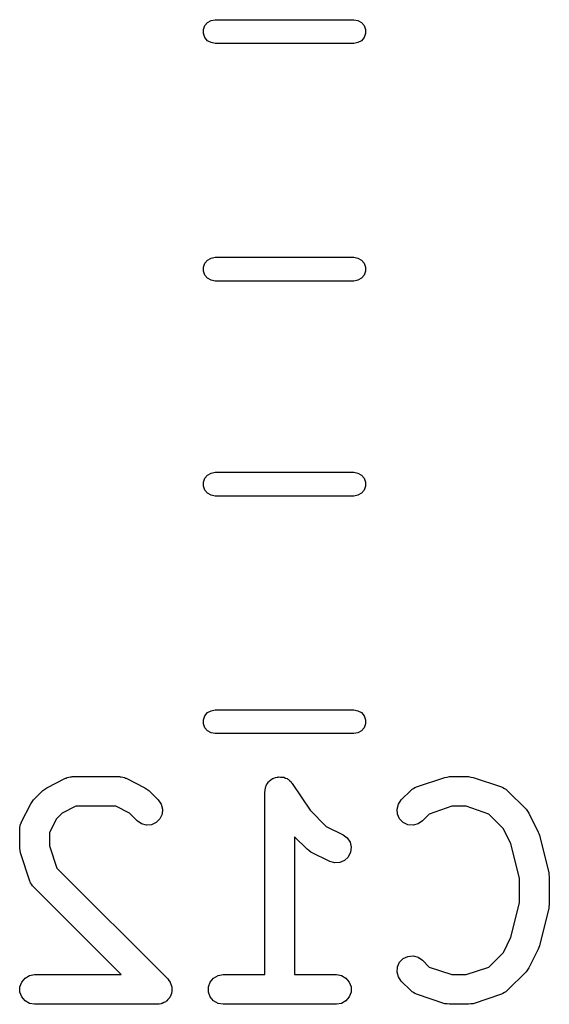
# Model space of a CAD drawing. Extents: x 48 to 353, y -143 to -50.
# Tile 7 of 70: x 93.53 to 96.21, y -120.9 to -115.93. Entities that reach past the tile are written whole.
import ezdxf

# ---------------------------------------------------------------- set-up
doc = ezdxf.new("R2010")
doc.units = 0
doc.header["$MEASUREMENT"] = 0
doc.layers.add('BLACK', color=7, linetype='CONTINUOUS')

msp = doc.modelspace()

# ---------------------------------------------------------------- linework, layer by layer
at = {"layer": 'Black'}
for p, q in [((94.4599, -115.976), (94.467, -115.956)), ((94.467, -115.956), (94.4804, -115.94)), ((94.4804, -115.94), (94.4985, -115.93)), ((94.4985, -115.93), (94.519, -115.926)), ((94.519, -115.926), (95.219, -115.926)), ((95.219, -115.926), (95.2395, -115.93)), ((95.2395, -115.93), (95.2576, -115.94)), ((95.2576, -115.94), (95.271, -115.956)), ((95.271, -115.956), (95.2781, -115.976)), ((94.4599, -115.996), (94.4599, -115.976)), ((94.467, -116.016), (94.4599, -115.996)), ((94.4804, -116.032), (94.467, -116.016)), ((95.271, -116.016), (95.2576, -116.032)), ((95.2781, -115.996), (95.271, -116.016)), ((95.2781, -115.976), (95.2781, -115.996)), ((94.4985, -116.042), (94.4804, -116.032)), ((94.519, -116.046), (94.4985, -116.042)), ((95.219, -116.046), (94.519, -116.046)), ((95.2395, -116.042), (95.219, -116.046)), ((95.2576, -116.032), (95.2395, -116.042)), ((94.4599, -117.176), (94.467, -117.156)), ((94.467, -117.156), (94.4804, -117.14)), ((94.4804, -117.14), (94.4985, -117.13)), ((94.4985, -117.13), (94.519, -117.126)), ((94.519, -117.126), (95.219, -117.126)), ((95.219, -117.126), (95.2395, -117.13)), ((95.2395, -117.13), (95.2576, -117.14)), ((95.2576, -117.14), (95.271, -117.156)), ((95.271, -117.156), (95.2781, -117.176)), ((94.4599, -117.196), (94.4599, -117.176)), ((94.467, -117.216), (94.4599, -117.196)), ((95.2781, -117.196), (95.271, -117.216)), ((95.2781, -117.176), (95.2781, -117.196)), ((94.4804, -117.232), (94.467, -117.216)), ((94.4985, -117.242), (94.4804, -117.232)), ((94.519, -117.246), (94.4985, -117.242)), ((95.219, -117.246), (94.519, -117.246)), ((95.2395, -117.242), (95.219, -117.246)), ((95.2576, -117.232), (95.2395, -117.242)), ((95.271, -117.216), (95.2576, -117.232)), ((94.4599, -118.262), (94.467, -118.242)), ((94.467, -118.242), (94.4804, -118.226)), ((94.4804, -118.226), (94.4985, -118.216)), ((94.4985, -118.216), (94.519, -118.212)), ((94.519, -118.212), (95.219, -118.212)), ((95.219, -118.212), (95.2395, -118.216)), ((95.2395, -118.216), (95.2576, -118.226)), ((95.2576, -118.226), (95.271, -118.242)), ((95.271, -118.242), (95.2781, -118.262)), ((94.4599, -118.282), (94.4599, -118.262)), ((94.467, -118.302), (94.4599, -118.282)), ((94.4804, -118.318), (94.467, -118.302)), ((95.271, -118.302), (95.2576, -118.318)), ((95.2781, -118.282), (95.271, -118.302)), ((95.2781, -118.262), (95.2781, -118.282)), ((94.4985, -118.328), (94.4804, -118.318)), ((94.519, -118.332), (94.4985, -118.328)), ((95.219, -118.332), (94.519, -118.332)), ((95.2395, -118.328), (95.219, -118.332)), ((95.2576, -118.318), (95.2395, -118.328)), ((94.4599, -119.462), (94.467, -119.442)), ((94.467, -119.442), (94.4804, -119.426)), ((94.4804, -119.426), (94.4985, -119.416)), ((94.4985, -119.416), (94.519, -119.412)), ((94.519, -119.412), (95.219, -119.412)), ((95.219, -119.412), (95.2395, -119.416)), ((95.2395, -119.416), (95.2576, -119.426)), ((95.2576, -119.426), (95.271, -119.442)), ((95.271, -119.442), (95.2781, -119.462)), ((94.4599, -119.482), (94.4599, -119.462)), ((94.467, -119.502), (94.4599, -119.482)), ((95.2781, -119.482), (95.271, -119.502)), ((95.2781, -119.462), (95.2781, -119.482)), ((94.4804, -119.518), (94.467, -119.502)), ((94.4985, -119.528), (94.4804, -119.518)), ((94.519, -119.532), (94.4985, -119.528)), ((95.219, -119.532), (94.519, -119.532)), ((95.2395, -119.528), (95.219, -119.532)), ((95.2576, -119.518), (95.2395, -119.528)), ((95.271, -119.502), (95.2576, -119.518)), ((93.7933, -119.75), (93.7976, -119.749)), ((93.7976, -119.749), (94.0357, -119.749)), ((94.0357, -119.749), (94.0399, -119.75)), ((95.6905, -119.751), (95.7023, -119.749)), ((95.7023, -119.749), (95.7976, -119.749)), ((95.7976, -119.749), (95.8094, -119.751)), ((93.6688, -119.805), (93.764, -119.757)), ((93.764, -119.757), (93.7682, -119.756)), ((93.7682, -119.756), (93.7719, -119.754)), ((93.7719, -119.754), (93.7806, -119.752)), ((93.7806, -119.752), (93.789, -119.75)), ((93.789, -119.75), (93.7933, -119.75)), ((94.0399, -119.75), (94.0442, -119.75)), ((94.0442, -119.75), (94.0527, -119.752)), ((94.0527, -119.752), (94.0613, -119.754)), ((94.0613, -119.754), (94.0651, -119.756)), ((94.0651, -119.756), (94.0692, -119.757)), ((94.0692, -119.757), (94.1644, -119.805)), ((94.7732, -119.808), (94.7747, -119.799)), ((94.7747, -119.799), (94.7768, -119.795)), ((94.7768, -119.795), (94.778, -119.791)), ((94.778, -119.791), (94.7833, -119.784)), ((94.7833, -119.784), (94.7877, -119.776)), ((94.7877, -119.776), (94.7909, -119.774)), ((94.7909, -119.774), (94.7934, -119.77)), ((94.7934, -119.77), (94.8008, -119.765)), ((94.8008, -119.765), (94.8077, -119.759)), ((94.8077, -119.759), (94.8116, -119.758)), ((94.8116, -119.758), (94.8151, -119.756)), ((94.8151, -119.756), (94.8238, -119.754)), ((94.8238, -119.754), (94.8322, -119.751)), ((94.8322, -119.751), (94.8363, -119.751)), ((94.8363, -119.751), (94.8404, -119.75)), ((94.8404, -119.75), (94.8493, -119.751)), ((94.8493, -119.751), (94.8582, -119.751)), ((94.8582, -119.751), (94.8621, -119.752)), ((94.8621, -119.752), (94.8663, -119.752)), ((94.8663, -119.752), (94.8743, -119.756)), ((94.8743, -119.756), (94.8827, -119.759)), ((94.8827, -119.759), (94.8859, -119.762)), ((94.8859, -119.762), (94.8896, -119.764)), ((94.8896, -119.764), (94.8958, -119.77)), ((94.8958, -119.77), (94.9026, -119.776)), ((94.9026, -119.776), (94.9047, -119.78)), ((94.9047, -119.78), (94.9076, -119.783)), ((94.9076, -119.783), (94.9987, -119.919)), ((95.5358, -119.801), (95.6786, -119.753)), ((95.6786, -119.753), (95.6905, -119.751)), ((95.8094, -119.751), (95.8213, -119.753)), ((95.8213, -119.753), (95.9641, -119.801)), ((93.6017, -119.867), (93.6493, -119.819)), ((93.6493, -119.819), (93.6591, -119.812)), ((93.6591, -119.812), (93.6688, -119.805)), ((94.1644, -119.805), (94.1741, -119.812)), ((94.1741, -119.812), (94.1839, -119.819)), ((94.1839, -119.819), (94.2316, -119.867)), ((94.7702, -119.824), (94.7709, -119.82)), ((94.7702, -120.749), (94.7702, -119.824)), ((94.7706, -119.816), (94.7732, -119.808)), ((94.7709, -119.82), (94.7706, -119.816)), ((95.4588, -119.867), (95.5064, -119.819)), ((95.5064, -119.819), (95.51, -119.816)), ((95.51, -119.816), (95.5129, -119.813)), ((95.5129, -119.813), (95.5206, -119.809)), ((95.5206, -119.809), (95.5278, -119.804)), ((95.5278, -119.804), (95.532, -119.803)), ((95.532, -119.803), (95.5358, -119.801)), ((95.9641, -119.801), (95.9679, -119.803)), ((95.9679, -119.803), (95.9721, -119.804)), ((95.9721, -119.804), (95.9793, -119.809)), ((95.9793, -119.809), (95.9871, -119.813)), ((95.9871, -119.813), (95.9899, -119.816)), ((95.9899, -119.816), (95.9935, -119.819)), ((95.9935, -119.819), (96.0887, -119.914)), ((93.54, -119.981), (93.5876, -119.886)), ((93.5876, -119.886), (93.5948, -119.876)), ((93.5948, -119.876), (93.6017, -119.867)), ((93.8153, -119.899), (93.7468, -119.934)), ((94.018, -119.899), (93.8153, -119.899)), ((94.0865, -119.934), (94.018, -119.899)), ((94.2316, -119.867), (94.2465, -119.888)), ((94.2465, -119.888), (94.2532, -119.913)), ((95.4371, -119.913), (95.4439, -119.888)), ((95.4439, -119.888), (95.4588, -119.867)), ((95.7145, -119.899), (95.6, -119.938)), ((95.7854, -119.899), (95.7145, -119.899)), ((95.8999, -119.938), (95.7854, -119.899)), ((93.7468, -119.934), (93.7164, -119.964)), ((94.1255, -119.973), (94.0865, -119.934)), ((94.251, -119.939), (94.24, -119.963)), ((94.2532, -119.913), (94.251, -119.939)), ((94.9987, -119.919), (95.0801, -120.001)), ((95.4394, -119.939), (95.4371, -119.913)), ((95.4504, -119.963), (95.4394, -119.939)), ((95.6, -119.938), (95.5649, -119.973)), ((95.974, -120.012), (95.8999, -119.938)), ((96.0887, -119.914), (96.0956, -119.924)), ((96.0956, -119.924), (96.1027, -119.934)), ((96.1027, -119.934), (96.1504, -120.029)), ((93.5326, -120.006), (93.5351, -119.998)), ((93.5351, -119.998), (93.5366, -119.989)), ((93.5366, -119.989), (93.5388, -119.985)), ((93.5388, -119.985), (93.54, -119.981)), ((93.7164, -119.964), (93.6821, -120.033)), ((94.1468, -119.988), (94.1255, -119.973)), ((94.172, -119.994), (94.1468, -119.988)), ((94.1979, -119.992), (94.172, -119.994)), ((94.2215, -119.981), (94.1979, -119.992)), ((94.24, -119.963), (94.2215, -119.981)), ((95.4688, -119.981), (95.4504, -119.963)), ((95.4924, -119.992), (95.4688, -119.981)), ((95.5184, -119.994), (95.4924, -119.992)), ((95.5436, -119.988), (95.5184, -119.994)), ((95.5649, -119.973), (95.5436, -119.988)), ((93.5321, -120.015), (93.5328, -120.011)), ((93.5321, -120.11), (93.5321, -120.015)), ((93.5328, -120.011), (93.5326, -120.006)), ((93.6821, -120.033), (93.6821, -120.098)), ((95.0801, -120.001), (95.1644, -120.043)), ((95.1644, -120.043), (95.1854, -120.059)), ((96.0125, -120.089), (95.974, -120.012)), ((96.1504, -120.029), (96.1527, -120.037)), ((96.1527, -120.037), (96.156, -120.044)), ((96.156, -120.044), (96.2037, -120.235)), ((94.9826, -120.116), (94.9202, -120.053)), ((94.9202, -120.053), (94.9202, -120.749)), ((95.1854, -120.059), (95.1997, -120.08)), ((95.1997, -120.08), (95.2058, -120.106)), ((96.0559, -120.262), (96.0125, -120.089)), ((93.5342, -120.122), (93.5321, -120.11)), ((93.5359, -120.134), (93.5342, -120.122)), ((93.5836, -120.277), (93.5359, -120.134)), ((93.6821, -120.098), (93.7203, -120.212)), ((94.9925, -120.122), (94.9826, -120.116)), ((95.0021, -120.13), (94.9925, -120.122)), ((95.0974, -120.177), (95.0021, -120.13)), ((95.2028, -120.131), (95.1911, -120.155)), ((95.2058, -120.106), (95.2028, -120.131)), ((95.1223, -120.185), (95.0974, -120.177)), ((95.1483, -120.183), (95.1223, -120.185)), ((95.1722, -120.173), (95.1483, -120.183)), ((95.1911, -120.155), (95.1722, -120.173)), ((93.7203, -120.212), (94.2792, -120.771)), ((96.2037, -120.235), (96.2043, -120.244)), ((96.2043, -120.244), (96.2059, -120.253)), ((93.5856, -120.28), (93.5836, -120.277)), ((93.5867, -120.285), (93.5856, -120.28)), ((93.5918, -120.292), (93.5867, -120.285)), ((93.596, -120.3), (93.5918, -120.292)), ((96.0559, -120.387), (96.0559, -120.262)), ((96.2059, -120.253), (96.2059, -120.396)), ((93.5992, -120.302), (93.596, -120.3)), ((93.6017, -120.306), (93.5992, -120.302)), ((94.0451, -120.749), (93.6017, -120.306)), ((96.0125, -120.56), (96.0559, -120.387)), ((96.2059, -120.396), (96.2043, -120.405)), ((96.2037, -120.414), (96.156, -120.604)), ((96.2043, -120.405), (96.2037, -120.414)), ((95.974, -120.637), (96.0125, -120.56)), ((95.8999, -120.711), (95.974, -120.637)), ((96.1504, -120.62), (96.1027, -120.715)), ((96.1527, -120.612), (96.1504, -120.62)), ((96.156, -120.604), (96.1527, -120.612)), ((95.4394, -120.71), (95.4504, -120.686)), ((95.4504, -120.686), (95.4688, -120.668)), ((95.4688, -120.668), (95.4924, -120.657)), ((95.4924, -120.657), (95.5184, -120.654)), ((95.5184, -120.654), (95.5436, -120.661)), ((95.5436, -120.661), (95.5649, -120.676)), ((95.5649, -120.676), (95.6, -120.711)), ((95.4371, -120.736), (95.4394, -120.71)), ((95.4439, -120.761), (95.4371, -120.736)), ((95.6, -120.711), (95.7145, -120.749)), ((95.7854, -120.749), (95.8999, -120.711)), ((96.0887, -120.735), (95.9935, -120.83)), ((96.0956, -120.725), (96.0887, -120.735)), ((96.1027, -120.715), (96.0956, -120.725)), ((93.5332, -120.811), (93.5421, -120.787)), ((93.5421, -120.787), (93.5589, -120.767)), ((93.5589, -120.767), (93.5814, -120.754)), ((93.5814, -120.754), (93.6071, -120.749)), ((93.6071, -120.749), (94.0451, -120.749)), ((94.2792, -120.771), (94.2848, -120.779)), ((94.2848, -120.779), (94.2911, -120.787)), ((94.2911, -120.787), (94.2922, -120.79)), ((94.2922, -120.79), (94.2941, -120.793)), ((94.2941, -120.793), (94.2967, -120.802)), ((94.4856, -120.811), (94.4945, -120.787)), ((94.4945, -120.787), (94.5113, -120.767)), ((94.5113, -120.767), (94.5338, -120.754)), ((94.5338, -120.754), (94.5595, -120.749)), ((94.5595, -120.749), (94.7702, -120.749)), ((94.9202, -120.749), (95.1309, -120.749)), ((95.1309, -120.749), (95.1566, -120.754)), ((95.1566, -120.754), (95.1791, -120.767)), ((95.1791, -120.767), (95.1959, -120.787)), ((95.1959, -120.787), (95.2048, -120.811)), ((95.4588, -120.782), (95.4439, -120.761)), ((95.5064, -120.83), (95.4588, -120.782)), ((95.7145, -120.749), (95.7854, -120.749)), ((93.5332, -120.837), (93.5332, -120.811)), ((93.5421, -120.862), (93.5332, -120.837)), ((94.2967, -120.802), (94.3, -120.811)), ((94.2989, -120.841), (94.2986, -120.844)), ((94.3, -120.837), (94.2989, -120.841)), ((94.3, -120.811), (94.3, -120.815)), ((94.3, -120.815), (94.3009, -120.818)), ((94.3009, -120.818), (94.3, -120.828)), ((94.3, -120.828), (94.3, -120.837)), ((94.4856, -120.837), (94.4856, -120.811)), ((94.4945, -120.862), (94.4856, -120.837)), ((95.2048, -120.837), (95.1959, -120.862)), ((95.2048, -120.811), (95.2048, -120.837)), ((95.51, -120.832), (95.5064, -120.83)), ((95.5129, -120.836), (95.51, -120.832)), ((95.5206, -120.84), (95.5129, -120.836)), ((95.5278, -120.845), (95.5206, -120.84)), ((95.9793, -120.84), (95.9721, -120.845)), ((95.9871, -120.836), (95.9793, -120.84)), ((95.9899, -120.832), (95.9871, -120.836)), ((95.9935, -120.83), (95.9899, -120.832)), ((93.5589, -120.882), (93.5421, -120.862)), ((93.5814, -120.895), (93.5589, -120.882)), ((94.2603, -120.89), (94.2518, -120.895)), ((94.2692, -120.886), (94.2603, -120.89)), ((94.2715, -120.883), (94.2692, -120.886)), ((94.2744, -120.882), (94.2715, -120.883)), ((94.2806, -120.874), (94.2744, -120.882)), ((94.2876, -120.867), (94.2806, -120.874)), ((94.289, -120.864), (94.2876, -120.867)), ((94.2911, -120.862), (94.289, -120.864)), ((94.2944, -120.853), (94.2911, -120.862)), ((94.2986, -120.844), (94.2944, -120.853)), ((94.5113, -120.882), (94.4945, -120.862)), ((94.5338, -120.895), (94.5113, -120.882)), ((95.1791, -120.882), (95.1566, -120.895)), ((95.1959, -120.862), (95.1791, -120.882)), ((95.532, -120.846), (95.5278, -120.845)), ((95.5358, -120.848), (95.532, -120.846)), ((95.6786, -120.896), (95.5358, -120.848)), ((95.9641, -120.848), (95.8213, -120.896)), ((95.9679, -120.846), (95.9641, -120.848)), ((95.9721, -120.845), (95.9679, -120.846)), ((93.6071, -120.899), (93.5814, -120.895)), ((94.2261, -120.899), (93.6071, -120.899)), ((94.2358, -120.898), (94.2261, -120.899)), ((94.2456, -120.897), (94.2358, -120.898)), ((94.2485, -120.895), (94.2456, -120.897)), ((94.2518, -120.895), (94.2485, -120.895)), ((94.5595, -120.899), (94.5338, -120.895)), ((95.1309, -120.899), (94.5595, -120.899)), ((95.1566, -120.895), (95.1309, -120.899)), ((95.6905, -120.897), (95.6786, -120.896)), ((95.7023, -120.899), (95.6905, -120.897)), ((95.7976, -120.899), (95.7023, -120.899)), ((95.8094, -120.897), (95.7976, -120.899)), ((95.8213, -120.896), (95.8094, -120.897))]:
    msp.add_line(p, q, dxfattribs=at)

doc.saveas('drawing.dxf')
